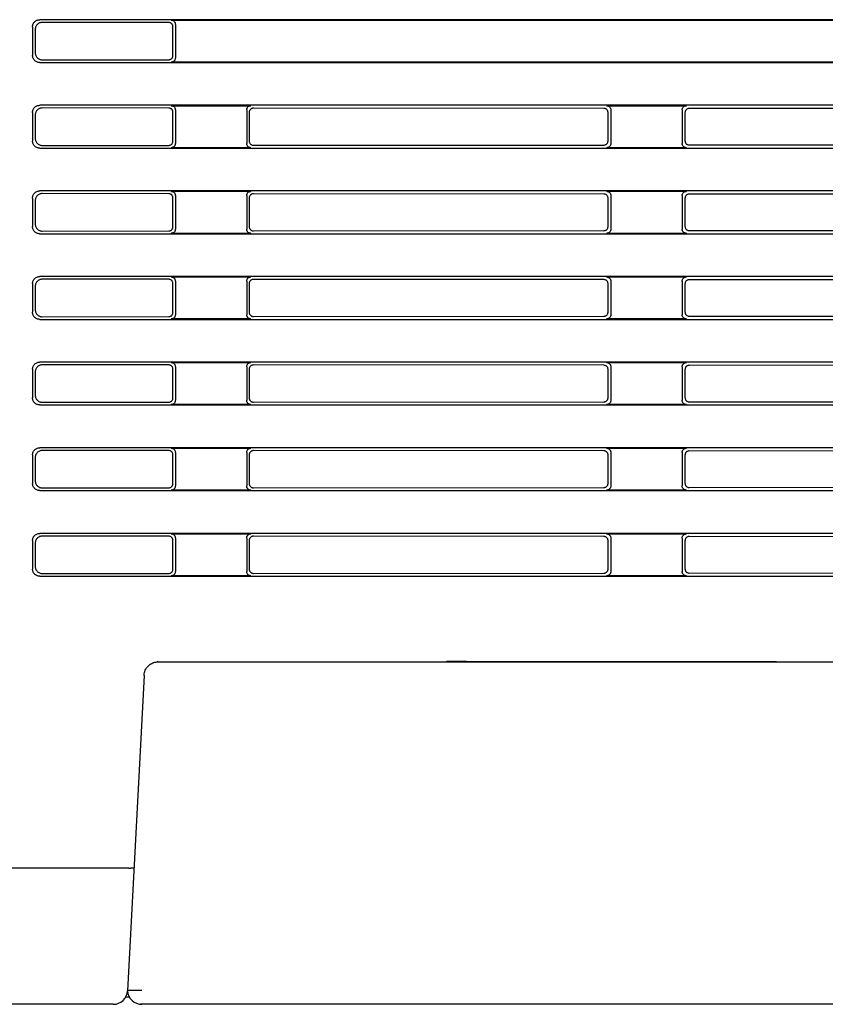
# Model space of a CAD drawing. Header units: millimetres. Extents: x 35 to 881, y -220 to 647.
# Tile 8 of 41: x 92 to 149, y 150 to 219. Entities that reach past the tile are written whole.
import ezdxf

# ---------------------------------------------------------------- set-up
doc = ezdxf.new("R2010")
doc.units = ezdxf.units.MM
doc.layers.add('10', color=3, linetype='CONTINUOUS')

msp = doc.modelspace()

# ---------------------------------------------------------------- linework, layer by layer
at = {"layer": '10'}
for p, q in [((93.315, 218.075), (93.315, 216.072)), ((188.017, 218.574), (93.813, 218.574)), ((102.85, 218.381), (93.999, 218.388)), ((103.016, 218.547), (187.99, 218.547)), ((103.148, 216.065), (103.148, 218.082)), ((103.315, 218.248), (103.315, 215.899)), ((93.5, 217.89), (93.5, 216.257)), ((93.813, 215.574), (188.017, 215.574)), ((93.999, 215.759), (102.85, 215.766)), ((187.99, 215.6), (103.016, 215.6)), ((188.017, 212.574), (93.813, 212.574)), ((103.016, 212.547), (108.614, 212.547)), ((133.516, 212.547), (139.114, 212.547)), ((93.315, 212.075), (93.315, 210.072)), ((93.5, 211.89), (93.5, 210.257)), ((102.85, 212.381), (93.999, 212.388)), ((103.148, 210.065), (103.148, 212.082)), ((103.315, 212.248), (103.315, 209.899)), ((108.315, 212.248), (108.315, 209.899)), ((108.485, 212.078), (108.485, 210.069)), ((133.326, 212.358), (108.785, 212.376)), ((133.625, 210.088), (133.625, 212.059)), ((133.815, 212.248), (133.815, 209.899)), ((138.815, 212.248), (138.815, 209.899)), ((139.009, 212.055), (139.009, 210.093)), ((163.803, 212.334), (139.308, 212.353)), ((93.999, 209.759), (102.85, 209.766)), ((108.785, 209.771), (133.326, 209.789)), ((139.308, 209.794), (163.803, 209.813)), ((93.813, 209.574), (188.017, 209.574)), ((108.614, 209.6), (103.016, 209.6)), ((139.114, 209.6), (133.516, 209.6)), ((188.017, 206.574), (93.813, 206.574)), ((102.85, 206.381), (93.999, 206.388)), ((103.016, 206.547), (108.614, 206.547)), ((133.326, 206.358), (108.785, 206.376)), ((133.516, 206.547), (139.114, 206.547)), ((163.803, 206.334), (139.308, 206.353)), ((93.315, 206.075), (93.315, 204.072)), ((93.5, 205.89), (93.5, 204.257)), ((103.148, 204.065), (103.148, 206.082)), ((103.315, 206.248), (103.315, 203.899)), ((108.315, 206.248), (108.315, 203.899)), ((108.485, 206.078), (108.485, 204.069)), ((133.625, 204.088), (133.625, 206.059)), ((133.815, 206.248), (133.815, 203.899)), ((138.815, 206.248), (138.815, 203.899)), ((139.009, 206.055), (139.009, 204.093)), ((93.813, 203.574), (188.017, 203.574)), ((93.999, 203.759), (102.85, 203.766)), ((108.614, 203.6), (103.016, 203.6)), ((108.785, 203.771), (133.326, 203.789)), ((139.114, 203.6), (133.516, 203.6)), ((139.308, 203.794), (163.803, 203.813)), ((188.017, 200.574), (93.813, 200.574)), ((102.85, 200.381), (93.999, 200.388)), ((103.016, 200.547), (108.614, 200.547)), ((103.315, 200.248), (103.315, 197.899)), ((108.315, 200.248), (108.315, 197.899)), ((133.326, 200.358), (108.785, 200.376)), ((133.516, 200.547), (139.114, 200.547)), ((133.815, 200.248), (133.815, 197.899)), ((138.815, 200.248), (138.815, 197.899)), ((163.803, 200.334), (139.308, 200.353)), ((93.315, 200.075), (93.315, 198.072)), ((93.5, 199.89), (93.5, 198.257)), ((103.148, 198.065), (103.148, 200.082)), ((108.485, 200.078), (108.485, 198.069)), ((133.625, 198.088), (133.625, 200.059)), ((139.009, 200.055), (139.009, 198.093)), ((93.813, 197.574), (188.017, 197.574)), ((93.999, 197.759), (102.85, 197.766)), ((108.614, 197.6), (103.016, 197.6)), ((108.785, 197.771), (133.326, 197.789)), ((139.114, 197.6), (133.516, 197.6)), ((139.308, 197.794), (163.803, 197.813)), ((93.315, 194.075), (93.315, 192.072)), ((93.5, 193.89), (93.5, 192.257)), ((188.017, 194.574), (93.813, 194.574)), ((102.85, 194.381), (93.999, 194.388)), ((103.016, 194.547), (108.614, 194.547)), ((103.148, 192.065), (103.148, 194.082)), ((103.315, 194.248), (103.315, 191.899)), ((108.315, 194.248), (108.315, 191.899)), ((108.485, 194.078), (108.485, 192.069)), ((133.326, 194.358), (108.785, 194.376)), ((133.516, 194.547), (139.114, 194.547)), ((133.625, 192.088), (133.625, 194.059)), ((133.815, 194.248), (133.815, 191.899)), ((138.815, 194.248), (138.815, 191.899)), ((139.009, 194.055), (139.009, 192.093)), ((163.803, 194.334), (139.308, 194.353)), ((93.813, 191.574), (188.017, 191.574)), ((93.999, 191.759), (102.85, 191.766)), ((108.614, 191.6), (103.016, 191.6)), ((108.785, 191.771), (133.326, 191.789)), ((139.114, 191.6), (133.516, 191.6)), ((139.308, 191.794), (163.803, 191.813)), ((188.017, 188.574), (93.813, 188.574)), ((102.85, 188.381), (93.999, 188.388)), ((103.016, 188.547), (108.614, 188.547)), ((133.326, 188.358), (108.785, 188.376)), ((133.516, 188.547), (139.114, 188.547)), ((93.315, 188.075), (93.315, 186.072)), ((93.5, 187.89), (93.5, 186.257)), ((103.148, 186.065), (103.148, 188.082)), ((103.315, 188.248), (103.315, 185.899)), ((108.315, 188.248), (108.315, 185.899)), ((108.485, 188.078), (108.485, 186.069)), ((133.625, 186.088), (133.625, 188.059)), ((133.815, 188.248), (133.815, 185.899)), ((138.815, 188.248), (138.815, 185.899)), ((139.009, 188.055), (139.009, 186.093)), ((163.803, 188.334), (139.308, 188.353)), ((93.999, 185.759), (102.85, 185.766)), ((108.785, 185.771), (133.326, 185.789)), ((139.308, 185.794), (163.803, 185.813)), ((93.813, 185.574), (169.289, 185.574)), ((108.614, 185.6), (103.016, 185.6)), ((139.114, 185.6), (133.516, 185.6)), ((169.289, 182.574), (93.813, 182.574)), ((102.85, 182.381), (93.999, 182.388)), ((103.016, 182.547), (108.614, 182.547)), ((103.315, 182.248), (103.315, 179.899)), ((108.315, 182.248), (108.315, 179.899)), ((133.326, 182.358), (108.785, 182.376)), ((133.516, 182.547), (139.114, 182.547)), ((133.815, 182.248), (133.815, 179.899)), ((138.815, 182.248), (138.815, 179.899)), ((163.803, 182.334), (139.308, 182.353)), ((93.315, 182.075), (93.315, 180.072)), ((93.5, 181.89), (93.5, 180.257)), ((103.148, 180.065), (103.148, 182.082)), ((108.485, 182.078), (108.485, 180.069)), ((133.625, 180.088), (133.625, 182.059)), ((139.009, 182.055), (139.009, 180.093)), ((93.813, 179.574), (188.017, 179.574)), ((93.999, 179.759), (102.85, 179.766)), ((108.614, 179.6), (103.016, 179.6)), ((108.785, 179.771), (133.326, 179.789)), ((139.114, 179.6), (133.516, 179.6)), ((139.308, 179.794), (163.803, 179.813)), ((102.122, 173.574), (191.019, 173.574)), ((122.315, 173.614), (123.675, 173.614)), ((123.675, 173.614), (123.699, 173.589)), ((123.675, 173.574), (123.675, 173.614)), ((123.699, 173.589), (145.415, 173.589)), ((123.699, 173.589), (123.699, 173.574)), ((145.415, 173.589), (147.715, 173.574)), ((145.415, 173.574), (145.415, 173.589)), ((101.123, 172.626), (99.964, 150.521)), ((99.417, 159.124), (83.815, 159.124)), ((99.967, 150.574), (100.969, 150.574)), ((99.967, 150.574), (99.97, 150.521)), ((99.979, 150.429), (99.97, 150.521)), ((100.103, 150.074), (99.832, 150.074)), ((98.966, 149.574), (83.815, 149.574)), ((98.966, 149.574), (99.05, 149.577)), ((194.015, 149.574), (100.969, 149.574))]:
    msp.add_line(p, q, dxfattribs=at)
for points in [[(93.315, 218.075), (93.318, 218.128), (93.326, 218.179), (93.339, 218.23), (93.358, 218.279), (93.382, 218.325), (93.41, 218.369), (93.443, 218.409), (93.479, 218.446), (93.52, 218.479), (93.563, 218.507), (93.61, 218.53), (93.658, 218.549), (93.709, 218.563), (93.761, 218.571), (93.813, 218.574)], [(93.999, 218.388), (93.946, 218.385), (93.895, 218.377), (93.844, 218.363), (93.795, 218.345), (93.749, 218.321), (93.705, 218.293), (93.665, 218.26), (93.628, 218.223), (93.595, 218.183), (93.567, 218.139), (93.543, 218.093), (93.525, 218.044), (93.511, 217.994), (93.503, 217.942), (93.5, 217.89)], [(103.148, 218.082), (103.146, 218.116), (103.141, 218.149), (103.131, 218.181), (103.119, 218.212), (103.102, 218.241), (103.083, 218.269), (103.061, 218.293), (103.036, 218.316), (103.009, 218.335), (102.979, 218.351), (102.949, 218.364), (102.916, 218.373), (102.883, 218.379), (102.85, 218.381)], [(103.016, 218.547), (103.05, 218.545), (103.083, 218.54), (103.115, 218.531), (103.146, 218.518), (103.175, 218.502), (103.202, 218.482), (103.227, 218.46), (103.25, 218.435), (103.269, 218.408), (103.285, 218.378), (103.298, 218.347), (103.307, 218.315), (103.313, 218.282), (103.315, 218.248)], [(93.813, 215.574), (93.761, 215.576), (93.709, 215.584), (93.658, 215.598), (93.61, 215.617), (93.563, 215.64), (93.52, 215.669), (93.479, 215.701), (93.443, 215.738), (93.41, 215.779), (93.382, 215.822), (93.358, 215.869), (93.339, 215.917), (93.326, 215.968), (93.318, 216.019), (93.315, 216.072)], [(93.5, 216.257), (93.503, 216.205), (93.511, 216.153), (93.525, 216.103), (93.543, 216.054), (93.567, 216.008), (93.595, 215.964), (93.628, 215.924), (93.665, 215.887), (93.705, 215.854), (93.749, 215.826), (93.795, 215.802), (93.844, 215.784), (93.895, 215.77), (93.946, 215.762), (93.999, 215.759)], [(102.85, 215.766), (102.883, 215.768), (102.916, 215.774), (102.949, 215.783), (102.979, 215.796), (103.009, 215.812), (103.036, 215.831), (103.061, 215.854), (103.083, 215.879), (103.102, 215.906), (103.119, 215.935), (103.131, 215.966), (103.141, 215.998), (103.146, 216.032), (103.148, 216.065)], [(103.315, 215.899), (103.313, 215.865), (103.307, 215.832), (103.298, 215.8), (103.285, 215.769), (103.269, 215.739), (103.25, 215.712), (103.227, 215.687), (103.202, 215.665), (103.175, 215.646), (103.146, 215.629), (103.115, 215.617), (103.083, 215.607), (103.05, 215.602), (103.016, 215.6)], [(93.315, 212.075), (93.318, 212.128), (93.326, 212.179), (93.339, 212.23), (93.358, 212.279), (93.382, 212.325), (93.41, 212.369), (93.443, 212.409), (93.479, 212.446), (93.52, 212.479), (93.563, 212.507), (93.61, 212.53), (93.658, 212.549), (93.709, 212.563), (93.761, 212.571), (93.813, 212.574)], [(103.016, 212.547), (103.05, 212.545), (103.083, 212.54), (103.115, 212.531), (103.146, 212.518), (103.175, 212.502), (103.202, 212.482), (103.227, 212.46), (103.25, 212.435), (103.269, 212.408), (103.285, 212.378), (103.298, 212.347), (103.307, 212.315), (103.313, 212.282), (103.315, 212.248)], [(108.315, 212.248), (108.317, 212.282), (108.322, 212.315), (108.332, 212.347), (108.344, 212.378), (108.361, 212.408), (108.38, 212.435), (108.402, 212.46), (108.427, 212.482), (108.454, 212.502), (108.484, 212.518), (108.515, 212.531), (108.547, 212.54), (108.58, 212.545), (108.614, 212.547)], [(133.516, 212.547), (133.55, 212.545), (133.583, 212.54), (133.615, 212.531), (133.646, 212.518), (133.675, 212.502), (133.702, 212.482), (133.727, 212.46), (133.75, 212.435), (133.769, 212.408), (133.785, 212.378), (133.798, 212.347), (133.807, 212.315), (133.813, 212.282), (133.815, 212.248)], [(138.815, 212.248), (138.817, 212.282), (138.822, 212.315), (138.832, 212.347), (138.844, 212.378), (138.861, 212.408), (138.88, 212.435), (138.902, 212.46), (138.927, 212.482), (138.954, 212.502), (138.984, 212.518), (139.015, 212.531), (139.047, 212.54), (139.08, 212.545), (139.114, 212.547)], [(93.999, 212.388), (93.946, 212.385), (93.895, 212.377), (93.844, 212.363), (93.795, 212.345), (93.749, 212.321), (93.705, 212.293), (93.665, 212.26), (93.628, 212.223), (93.595, 212.183), (93.567, 212.139), (93.543, 212.093), (93.525, 212.044), (93.511, 211.994), (93.503, 211.942), (93.5, 211.89)], [(103.148, 212.082), (103.146, 212.116), (103.141, 212.149), (103.131, 212.181), (103.119, 212.212), (103.102, 212.241), (103.083, 212.269), (103.061, 212.293), (103.036, 212.316), (103.009, 212.335), (102.979, 212.351), (102.949, 212.364), (102.916, 212.373), (102.883, 212.379), (102.85, 212.381)], [(108.785, 212.376), (108.751, 212.375), (108.718, 212.369), (108.685, 212.36), (108.654, 212.347), (108.625, 212.331), (108.598, 212.311), (108.573, 212.289), (108.551, 212.264), (108.531, 212.237), (108.515, 212.208), (108.502, 212.177), (108.493, 212.145), (108.487, 212.111), (108.485, 212.078)], [(133.625, 212.059), (133.623, 212.092), (133.617, 212.125), (133.608, 212.158), (133.595, 212.189), (133.579, 212.218), (133.56, 212.245), (133.538, 212.27), (133.513, 212.293), (133.485, 212.312), (133.456, 212.328), (133.425, 212.341), (133.393, 212.35), (133.36, 212.356), (133.326, 212.358)], [(139.308, 212.353), (139.274, 212.351), (139.241, 212.346), (139.209, 212.336), (139.178, 212.324), (139.148, 212.307), (139.121, 212.288), (139.096, 212.266), (139.074, 212.241), (139.055, 212.214), (139.038, 212.184), (139.026, 212.153), (139.016, 212.121), (139.011, 212.088), (139.009, 212.055)], [(93.813, 209.574), (93.761, 209.576), (93.709, 209.584), (93.658, 209.598), (93.61, 209.617), (93.563, 209.64), (93.52, 209.669), (93.479, 209.701), (93.443, 209.738), (93.41, 209.779), (93.382, 209.822), (93.358, 209.869), (93.339, 209.917), (93.326, 209.968), (93.318, 210.019), (93.315, 210.072)], [(93.5, 210.257), (93.503, 210.205), (93.511, 210.153), (93.525, 210.103), (93.543, 210.054), (93.567, 210.008), (93.595, 209.964), (93.628, 209.924), (93.665, 209.887), (93.705, 209.854), (93.749, 209.826), (93.795, 209.802), (93.844, 209.784), (93.895, 209.77), (93.946, 209.762), (93.999, 209.759)], [(102.85, 209.766), (102.883, 209.768), (102.916, 209.774), (102.949, 209.783), (102.979, 209.796), (103.009, 209.812), (103.036, 209.831), (103.061, 209.854), (103.083, 209.879), (103.102, 209.906), (103.119, 209.935), (103.131, 209.966), (103.141, 209.998), (103.146, 210.032), (103.148, 210.065)], [(103.315, 209.899), (103.313, 209.865), (103.307, 209.832), (103.298, 209.8), (103.285, 209.769), (103.269, 209.739), (103.25, 209.712), (103.227, 209.687), (103.202, 209.665), (103.175, 209.646), (103.146, 209.629), (103.115, 209.617), (103.083, 209.607), (103.05, 209.602), (103.016, 209.6)], [(108.614, 209.6), (108.58, 209.602), (108.547, 209.607), (108.515, 209.617), (108.484, 209.629), (108.454, 209.646), (108.427, 209.665), (108.402, 209.687), (108.38, 209.712), (108.361, 209.739), (108.344, 209.769), (108.332, 209.8), (108.322, 209.832), (108.317, 209.865), (108.315, 209.899)], [(108.485, 210.069), (108.487, 210.036), (108.493, 210.003), (108.502, 209.97), (108.515, 209.939), (108.531, 209.91), (108.551, 209.883), (108.573, 209.858), (108.598, 209.836), (108.625, 209.816), (108.654, 209.8), (108.685, 209.787), (108.718, 209.778), (108.751, 209.773), (108.785, 209.771)], [(133.326, 209.789), (133.36, 209.791), (133.393, 209.797), (133.425, 209.806), (133.456, 209.819), (133.485, 209.835), (133.513, 209.855), (133.538, 209.877), (133.56, 209.902), (133.579, 209.929), (133.595, 209.958), (133.608, 209.989), (133.617, 210.022), (133.623, 210.055), (133.625, 210.088)], [(133.815, 209.899), (133.813, 209.865), (133.807, 209.832), (133.798, 209.8), (133.785, 209.769), (133.769, 209.739), (133.75, 209.712), (133.727, 209.687), (133.702, 209.665), (133.675, 209.646), (133.646, 209.629), (133.615, 209.617), (133.583, 209.607), (133.55, 209.602), (133.516, 209.6)], [(139.114, 209.6), (139.08, 209.602), (139.047, 209.607), (139.015, 209.617), (138.984, 209.629), (138.954, 209.646), (138.927, 209.665), (138.902, 209.687), (138.88, 209.712), (138.861, 209.739), (138.844, 209.769), (138.832, 209.8), (138.822, 209.832), (138.817, 209.865), (138.815, 209.899)], [(139.009, 210.093), (139.011, 210.059), (139.016, 210.026), (139.026, 209.994), (139.038, 209.963), (139.055, 209.933), (139.074, 209.906), (139.096, 209.881), (139.121, 209.859), (139.148, 209.84), (139.178, 209.823), (139.209, 209.811), (139.241, 209.801), (139.274, 209.796), (139.308, 209.794)], [(93.315, 206.075), (93.318, 206.128), (93.326, 206.179), (93.339, 206.23), (93.358, 206.279), (93.382, 206.325), (93.41, 206.369), (93.443, 206.409), (93.479, 206.446), (93.52, 206.479), (93.563, 206.507), (93.61, 206.53), (93.658, 206.549), (93.709, 206.563), (93.761, 206.571), (93.813, 206.574)], [(93.999, 206.388), (93.946, 206.385), (93.895, 206.377), (93.844, 206.363), (93.795, 206.345), (93.749, 206.321), (93.705, 206.293), (93.665, 206.26), (93.628, 206.223), (93.595, 206.183), (93.567, 206.139), (93.543, 206.093), (93.525, 206.044), (93.511, 205.994), (93.503, 205.942), (93.5, 205.89)], [(103.148, 206.082), (103.146, 206.116), (103.141, 206.149), (103.131, 206.181), (103.119, 206.212), (103.102, 206.241), (103.083, 206.269), (103.061, 206.293), (103.036, 206.316), (103.009, 206.335), (102.979, 206.351), (102.949, 206.364), (102.916, 206.373), (102.883, 206.379), (102.85, 206.381)], [(103.016, 206.547), (103.05, 206.545), (103.083, 206.54), (103.115, 206.531), (103.146, 206.518), (103.175, 206.502), (103.202, 206.482), (103.227, 206.46), (103.25, 206.435), (103.269, 206.408), (103.285, 206.378), (103.298, 206.347), (103.307, 206.315), (103.313, 206.282), (103.315, 206.248)], [(108.315, 206.248), (108.317, 206.282), (108.322, 206.315), (108.332, 206.347), (108.344, 206.378), (108.361, 206.408), (108.38, 206.435), (108.402, 206.46), (108.427, 206.482), (108.454, 206.502), (108.484, 206.518), (108.515, 206.531), (108.547, 206.54), (108.58, 206.545), (108.614, 206.547)], [(108.785, 206.376), (108.751, 206.375), (108.718, 206.369), (108.685, 206.36), (108.654, 206.347), (108.625, 206.331), (108.598, 206.311), (108.573, 206.289), (108.551, 206.264), (108.531, 206.237), (108.515, 206.208), (108.502, 206.177), (108.493, 206.145), (108.487, 206.111), (108.485, 206.078)], [(133.625, 206.059), (133.623, 206.092), (133.617, 206.125), (133.608, 206.158), (133.595, 206.189), (133.579, 206.218), (133.56, 206.245), (133.538, 206.27), (133.513, 206.293), (133.485, 206.312), (133.456, 206.328), (133.425, 206.341), (133.393, 206.35), (133.36, 206.356), (133.326, 206.358)], [(133.516, 206.547), (133.55, 206.545), (133.583, 206.54), (133.615, 206.531), (133.646, 206.518), (133.675, 206.502), (133.702, 206.482), (133.727, 206.46), (133.75, 206.435), (133.769, 206.408), (133.785, 206.378), (133.798, 206.347), (133.807, 206.315), (133.813, 206.282), (133.815, 206.248)], [(138.815, 206.248), (138.817, 206.282), (138.822, 206.315), (138.832, 206.347), (138.844, 206.378), (138.861, 206.408), (138.88, 206.435), (138.902, 206.46), (138.927, 206.482), (138.954, 206.502), (138.984, 206.518), (139.015, 206.531), (139.047, 206.54), (139.08, 206.545), (139.114, 206.547)], [(139.308, 206.353), (139.274, 206.351), (139.241, 206.346), (139.209, 206.336), (139.178, 206.324), (139.148, 206.307), (139.121, 206.288), (139.096, 206.266), (139.074, 206.241), (139.055, 206.214), (139.038, 206.184), (139.026, 206.153), (139.016, 206.121), (139.011, 206.088), (139.009, 206.055)], [(93.5, 204.257), (93.503, 204.205), (93.511, 204.153), (93.525, 204.103), (93.543, 204.054), (93.567, 204.008), (93.595, 203.964), (93.628, 203.924), (93.665, 203.887), (93.705, 203.854), (93.749, 203.826), (93.795, 203.802), (93.844, 203.784), (93.895, 203.77), (93.946, 203.762), (93.999, 203.759)], [(93.813, 203.574), (93.761, 203.576), (93.709, 203.584), (93.658, 203.598), (93.61, 203.617), (93.563, 203.64), (93.52, 203.669), (93.479, 203.701), (93.443, 203.738), (93.41, 203.779), (93.382, 203.822), (93.358, 203.869), (93.339, 203.917), (93.326, 203.968), (93.318, 204.019), (93.315, 204.072)], [(102.85, 203.766), (102.883, 203.768), (102.916, 203.774), (102.949, 203.783), (102.979, 203.796), (103.009, 203.812), (103.036, 203.831), (103.061, 203.854), (103.083, 203.879), (103.102, 203.906), (103.119, 203.935), (103.131, 203.966), (103.141, 203.998), (103.146, 204.032), (103.148, 204.065)], [(103.315, 203.899), (103.313, 203.865), (103.307, 203.832), (103.298, 203.8), (103.285, 203.769), (103.269, 203.739), (103.25, 203.712), (103.227, 203.687), (103.202, 203.665), (103.175, 203.646), (103.146, 203.629), (103.115, 203.617), (103.083, 203.607), (103.05, 203.602), (103.016, 203.6)], [(108.614, 203.6), (108.58, 203.602), (108.547, 203.607), (108.515, 203.617), (108.484, 203.629), (108.454, 203.646), (108.427, 203.665), (108.402, 203.687), (108.38, 203.712), (108.361, 203.739), (108.344, 203.769), (108.332, 203.8), (108.322, 203.832), (108.317, 203.865), (108.315, 203.899)], [(108.485, 204.069), (108.487, 204.036), (108.493, 204.003), (108.502, 203.97), (108.515, 203.939), (108.531, 203.91), (108.551, 203.883), (108.573, 203.858), (108.598, 203.836), (108.625, 203.816), (108.654, 203.8), (108.685, 203.787), (108.718, 203.778), (108.751, 203.773), (108.785, 203.771)], [(133.326, 203.789), (133.36, 203.791), (133.393, 203.797), (133.425, 203.806), (133.456, 203.819), (133.485, 203.835), (133.513, 203.855), (133.538, 203.877), (133.56, 203.902), (133.579, 203.929), (133.595, 203.958), (133.608, 203.989), (133.617, 204.022), (133.623, 204.055), (133.625, 204.088)], [(133.815, 203.899), (133.813, 203.865), (133.807, 203.832), (133.798, 203.8), (133.785, 203.769), (133.769, 203.739), (133.75, 203.712), (133.727, 203.687), (133.702, 203.665), (133.675, 203.646), (133.646, 203.629), (133.615, 203.617), (133.583, 203.607), (133.55, 203.602), (133.516, 203.6)], [(139.114, 203.6), (139.08, 203.602), (139.047, 203.607), (139.015, 203.617), (138.984, 203.629), (138.954, 203.646), (138.927, 203.665), (138.902, 203.687), (138.88, 203.712), (138.861, 203.739), (138.844, 203.769), (138.832, 203.8), (138.822, 203.832), (138.817, 203.865), (138.815, 203.899)], [(139.009, 204.093), (139.011, 204.059), (139.016, 204.026), (139.026, 203.994), (139.038, 203.963), (139.055, 203.933), (139.074, 203.906), (139.096, 203.881), (139.121, 203.859), (139.148, 203.84), (139.178, 203.823), (139.209, 203.811), (139.241, 203.801), (139.274, 203.796), (139.308, 203.794)], [(93.315, 200.075), (93.318, 200.128), (93.326, 200.179), (93.339, 200.23), (93.358, 200.279), (93.382, 200.325), (93.41, 200.369), (93.443, 200.409), (93.479, 200.446), (93.52, 200.479), (93.563, 200.507), (93.61, 200.53), (93.658, 200.549), (93.709, 200.563), (93.761, 200.571), (93.813, 200.574)], [(93.999, 200.388), (93.946, 200.385), (93.895, 200.377), (93.844, 200.363), (93.795, 200.345), (93.749, 200.321), (93.705, 200.293), (93.665, 200.26), (93.628, 200.223), (93.595, 200.183), (93.567, 200.139), (93.543, 200.093), (93.525, 200.044), (93.511, 199.994), (93.503, 199.942), (93.5, 199.89)], [(103.148, 200.082), (103.146, 200.116), (103.141, 200.149), (103.131, 200.181), (103.119, 200.212), (103.102, 200.241), (103.083, 200.269), (103.061, 200.293), (103.036, 200.316), (103.009, 200.335), (102.979, 200.351), (102.949, 200.364), (102.916, 200.373), (102.883, 200.379), (102.85, 200.381)], [(103.016, 200.547), (103.05, 200.545), (103.083, 200.54), (103.115, 200.531), (103.146, 200.518), (103.175, 200.502), (103.202, 200.482), (103.227, 200.46), (103.25, 200.435), (103.269, 200.408), (103.285, 200.378), (103.298, 200.347), (103.307, 200.315), (103.313, 200.282), (103.315, 200.248)], [(108.315, 200.248), (108.317, 200.282), (108.322, 200.315), (108.332, 200.347), (108.344, 200.378), (108.361, 200.408), (108.38, 200.435), (108.402, 200.46), (108.427, 200.482), (108.454, 200.502), (108.484, 200.518), (108.515, 200.531), (108.547, 200.54), (108.58, 200.545), (108.614, 200.547)], [(108.785, 200.376), (108.751, 200.375), (108.718, 200.369), (108.685, 200.36), (108.654, 200.347), (108.625, 200.331), (108.598, 200.311), (108.573, 200.289), (108.551, 200.264), (108.531, 200.237), (108.515, 200.208), (108.502, 200.177), (108.493, 200.145), (108.487, 200.111), (108.485, 200.078)], [(133.625, 200.059), (133.623, 200.092), (133.617, 200.125), (133.608, 200.158), (133.595, 200.189), (133.579, 200.218), (133.56, 200.245), (133.538, 200.27), (133.513, 200.293), (133.485, 200.312), (133.456, 200.328), (133.425, 200.341), (133.393, 200.35), (133.36, 200.356), (133.326, 200.358)], [(133.516, 200.547), (133.55, 200.545), (133.583, 200.54), (133.615, 200.531), (133.646, 200.518), (133.675, 200.502), (133.702, 200.482), (133.727, 200.46), (133.75, 200.435), (133.769, 200.408), (133.785, 200.378), (133.798, 200.347), (133.807, 200.315), (133.813, 200.282), (133.815, 200.248)], [(138.815, 200.248), (138.817, 200.282), (138.822, 200.315), (138.832, 200.347), (138.844, 200.378), (138.861, 200.408), (138.88, 200.435), (138.902, 200.46), (138.927, 200.482), (138.954, 200.502), (138.984, 200.518), (139.015, 200.531), (139.047, 200.54), (139.08, 200.545), (139.114, 200.547)], [(139.308, 200.353), (139.274, 200.351), (139.241, 200.346), (139.209, 200.336), (139.178, 200.324), (139.148, 200.307), (139.121, 200.288), (139.096, 200.266), (139.074, 200.241), (139.055, 200.214), (139.038, 200.184), (139.026, 200.153), (139.016, 200.121), (139.011, 200.088), (139.009, 200.055)], [(93.813, 197.574), (93.761, 197.576), (93.709, 197.584), (93.658, 197.598), (93.61, 197.617), (93.563, 197.64), (93.52, 197.669), (93.479, 197.701), (93.443, 197.738), (93.41, 197.779), (93.382, 197.822), (93.358, 197.869), (93.339, 197.917), (93.326, 197.968), (93.318, 198.019), (93.315, 198.072)], [(93.5, 198.257), (93.503, 198.205), (93.511, 198.153), (93.525, 198.103), (93.543, 198.054), (93.567, 198.008), (93.595, 197.964), (93.628, 197.924), (93.665, 197.887), (93.705, 197.854), (93.749, 197.826), (93.795, 197.802), (93.844, 197.784), (93.895, 197.77), (93.946, 197.762), (93.999, 197.759)], [(102.85, 197.766), (102.883, 197.768), (102.916, 197.774), (102.949, 197.783), (102.979, 197.796), (103.009, 197.812), (103.036, 197.831), (103.061, 197.854), (103.083, 197.879), (103.102, 197.906), (103.119, 197.935), (103.131, 197.966), (103.141, 197.998), (103.146, 198.032), (103.148, 198.065)], [(108.485, 198.069), (108.487, 198.036), (108.493, 198.003), (108.502, 197.97), (108.515, 197.939), (108.531, 197.91), (108.551, 197.883), (108.573, 197.858), (108.598, 197.836), (108.625, 197.816), (108.654, 197.8), (108.685, 197.787), (108.718, 197.778), (108.751, 197.773), (108.785, 197.771)], [(133.326, 197.789), (133.36, 197.791), (133.393, 197.797), (133.425, 197.806), (133.456, 197.819), (133.485, 197.835), (133.513, 197.855), (133.538, 197.877), (133.56, 197.902), (133.579, 197.929), (133.595, 197.958), (133.608, 197.989), (133.617, 198.022), (133.623, 198.055), (133.625, 198.088)], [(139.009, 198.093), (139.011, 198.059), (139.016, 198.026), (139.026, 197.994), (139.038, 197.963), (139.055, 197.933), (139.074, 197.906), (139.096, 197.881), (139.121, 197.859), (139.148, 197.84), (139.178, 197.823), (139.209, 197.811), (139.241, 197.801), (139.274, 197.796), (139.308, 197.794)], [(103.315, 197.899), (103.313, 197.865), (103.307, 197.832), (103.298, 197.8), (103.285, 197.769), (103.269, 197.739), (103.25, 197.712), (103.227, 197.687), (103.202, 197.665), (103.175, 197.646), (103.146, 197.629), (103.115, 197.617), (103.083, 197.607), (103.05, 197.602), (103.016, 197.6)], [(108.614, 197.6), (108.58, 197.602), (108.547, 197.607), (108.515, 197.617), (108.484, 197.629), (108.454, 197.646), (108.427, 197.665), (108.402, 197.687), (108.38, 197.712), (108.361, 197.739), (108.344, 197.769), (108.332, 197.8), (108.322, 197.832), (108.317, 197.865), (108.315, 197.899)], [(133.815, 197.899), (133.813, 197.865), (133.807, 197.832), (133.798, 197.8), (133.785, 197.769), (133.769, 197.739), (133.75, 197.712), (133.727, 197.687), (133.702, 197.665), (133.675, 197.646), (133.646, 197.629), (133.615, 197.617), (133.583, 197.607), (133.55, 197.602), (133.516, 197.6)], [(139.114, 197.6), (139.08, 197.602), (139.047, 197.607), (139.015, 197.617), (138.984, 197.629), (138.954, 197.646), (138.927, 197.665), (138.902, 197.687), (138.88, 197.712), (138.861, 197.739), (138.844, 197.769), (138.832, 197.8), (138.822, 197.832), (138.817, 197.865), (138.815, 197.899)], [(93.315, 194.075), (93.318, 194.128), (93.326, 194.179), (93.339, 194.23), (93.358, 194.279), (93.382, 194.325), (93.41, 194.369), (93.443, 194.409), (93.479, 194.446), (93.52, 194.479), (93.563, 194.507), (93.61, 194.53), (93.658, 194.549), (93.709, 194.563), (93.761, 194.571), (93.813, 194.574)], [(93.999, 194.388), (93.946, 194.385), (93.895, 194.377), (93.844, 194.363), (93.795, 194.345), (93.749, 194.321), (93.705, 194.293), (93.665, 194.26), (93.628, 194.223), (93.595, 194.183), (93.567, 194.139), (93.543, 194.093), (93.525, 194.044), (93.511, 193.994), (93.503, 193.942), (93.5, 193.89)], [(103.148, 194.082), (103.146, 194.116), (103.141, 194.149), (103.131, 194.181), (103.119, 194.212), (103.102, 194.241), (103.083, 194.269), (103.061, 194.293), (103.036, 194.316), (103.009, 194.335), (102.979, 194.351), (102.949, 194.364), (102.916, 194.373), (102.883, 194.379), (102.85, 194.381)], [(103.016, 194.547), (103.05, 194.545), (103.083, 194.54), (103.115, 194.531), (103.146, 194.518), (103.175, 194.502), (103.202, 194.482), (103.227, 194.46), (103.25, 194.435), (103.269, 194.408), (103.285, 194.378), (103.298, 194.347), (103.307, 194.315), (103.313, 194.282), (103.315, 194.248)], [(108.315, 194.248), (108.317, 194.282), (108.322, 194.315), (108.332, 194.347), (108.344, 194.378), (108.361, 194.408), (108.38, 194.435), (108.402, 194.46), (108.427, 194.482), (108.454, 194.502), (108.484, 194.518), (108.515, 194.531), (108.547, 194.54), (108.58, 194.545), (108.614, 194.547)], [(108.785, 194.376), (108.751, 194.375), (108.718, 194.369), (108.685, 194.36), (108.654, 194.347), (108.625, 194.331), (108.598, 194.311), (108.573, 194.289), (108.551, 194.264), (108.531, 194.237), (108.515, 194.208), (108.502, 194.177), (108.493, 194.145), (108.487, 194.111), (108.485, 194.078)], [(133.625, 194.059), (133.623, 194.092), (133.617, 194.125), (133.608, 194.158), (133.595, 194.189), (133.579, 194.218), (133.56, 194.245), (133.538, 194.27), (133.513, 194.293), (133.485, 194.312), (133.456, 194.328), (133.425, 194.341), (133.393, 194.35), (133.36, 194.356), (133.326, 194.358)], [(133.516, 194.547), (133.55, 194.545), (133.583, 194.54), (133.615, 194.531), (133.646, 194.518), (133.675, 194.502), (133.702, 194.482), (133.727, 194.46), (133.75, 194.435), (133.769, 194.408), (133.785, 194.378), (133.798, 194.347), (133.807, 194.315), (133.813, 194.282), (133.815, 194.248)], [(138.815, 194.248), (138.817, 194.282), (138.822, 194.315), (138.832, 194.347), (138.844, 194.378), (138.861, 194.408), (138.88, 194.435), (138.902, 194.46), (138.927, 194.482), (138.954, 194.502), (138.984, 194.518), (139.015, 194.531), (139.047, 194.54), (139.08, 194.545), (139.114, 194.547)], [(139.308, 194.353), (139.274, 194.351), (139.241, 194.346), (139.209, 194.336), (139.178, 194.324), (139.148, 194.307), (139.121, 194.288), (139.096, 194.266), (139.074, 194.241), (139.055, 194.214), (139.038, 194.184), (139.026, 194.153), (139.016, 194.121), (139.011, 194.088), (139.009, 194.055)], [(93.813, 191.574), (93.761, 191.576), (93.709, 191.584), (93.658, 191.598), (93.61, 191.617), (93.563, 191.64), (93.52, 191.669), (93.479, 191.701), (93.443, 191.738), (93.41, 191.779), (93.382, 191.822), (93.358, 191.869), (93.339, 191.917), (93.326, 191.968), (93.318, 192.019), (93.315, 192.072)], [(93.5, 192.257), (93.503, 192.205), (93.511, 192.153), (93.525, 192.103), (93.543, 192.054), (93.567, 192.008), (93.595, 191.964), (93.628, 191.924), (93.665, 191.887), (93.705, 191.854), (93.749, 191.826), (93.795, 191.802), (93.844, 191.784), (93.895, 191.77), (93.946, 191.762), (93.999, 191.759)], [(102.85, 191.766), (102.883, 191.768), (102.916, 191.774), (102.949, 191.783), (102.979, 191.796), (103.009, 191.812), (103.036, 191.831), (103.061, 191.854), (103.083, 191.879), (103.102, 191.906), (103.119, 191.935), (103.131, 191.966), (103.141, 191.998), (103.146, 192.032), (103.148, 192.065)], [(103.315, 191.899), (103.313, 191.865), (103.307, 191.832), (103.298, 191.8), (103.285, 191.769), (103.269, 191.739), (103.25, 191.712), (103.227, 191.687), (103.202, 191.665), (103.175, 191.646), (103.146, 191.629), (103.115, 191.617), (103.083, 191.607), (103.05, 191.602), (103.016, 191.6)], [(108.614, 191.6), (108.58, 191.602), (108.547, 191.607), (108.515, 191.617), (108.484, 191.629), (108.454, 191.646), (108.427, 191.665), (108.402, 191.687), (108.38, 191.712), (108.361, 191.739), (108.344, 191.769), (108.332, 191.8), (108.322, 191.832), (108.317, 191.865), (108.315, 191.899)], [(108.485, 192.069), (108.487, 192.036), (108.493, 192.003), (108.502, 191.97), (108.515, 191.939), (108.531, 191.91), (108.551, 191.883), (108.573, 191.858), (108.598, 191.836), (108.625, 191.816), (108.654, 191.8), (108.685, 191.787), (108.718, 191.778), (108.751, 191.773), (108.785, 191.771)], [(133.326, 191.789), (133.36, 191.791), (133.393, 191.797), (133.425, 191.806), (133.456, 191.819), (133.485, 191.835), (133.513, 191.855), (133.538, 191.877), (133.56, 191.902), (133.579, 191.929), (133.595, 191.958), (133.608, 191.989), (133.617, 192.022), (133.623, 192.055), (133.625, 192.088)], [(133.815, 191.899), (133.813, 191.865), (133.807, 191.832), (133.798, 191.8), (133.785, 191.769), (133.769, 191.739), (133.75, 191.712), (133.727, 191.687), (133.702, 191.665), (133.675, 191.646), (133.646, 191.629), (133.615, 191.617), (133.583, 191.607), (133.55, 191.602), (133.516, 191.6)], [(139.114, 191.6), (139.08, 191.602), (139.047, 191.607), (139.015, 191.617), (138.984, 191.629), (138.954, 191.646), (138.927, 191.665), (138.902, 191.687), (138.88, 191.712), (138.861, 191.739), (138.844, 191.769), (138.832, 191.8), (138.822, 191.832), (138.817, 191.865), (138.815, 191.899)], [(139.009, 192.093), (139.011, 192.059), (139.016, 192.026), (139.026, 191.994), (139.038, 191.963), (139.055, 191.933), (139.074, 191.906), (139.096, 191.881), (139.121, 191.859), (139.148, 191.84), (139.178, 191.823), (139.209, 191.811), (139.241, 191.801), (139.274, 191.796), (139.308, 191.794)], [(93.315, 188.075), (93.318, 188.128), (93.326, 188.179), (93.339, 188.23), (93.358, 188.279), (93.382, 188.325), (93.41, 188.369), (93.443, 188.409), (93.479, 188.446), (93.52, 188.479), (93.563, 188.507), (93.61, 188.53), (93.658, 188.549), (93.709, 188.563), (93.761, 188.571), (93.813, 188.574)], [(93.999, 188.388), (93.946, 188.385), (93.895, 188.377), (93.844, 188.363), (93.795, 188.345), (93.749, 188.321), (93.705, 188.293), (93.665, 188.26), (93.628, 188.223), (93.595, 188.183), (93.567, 188.139), (93.543, 188.093), (93.525, 188.044), (93.511, 187.994), (93.503, 187.942), (93.5, 187.89)], [(103.148, 188.082), (103.146, 188.116), (103.141, 188.149), (103.131, 188.181), (103.119, 188.212), (103.102, 188.241), (103.083, 188.269), (103.061, 188.293), (103.036, 188.316), (103.009, 188.335), (102.979, 188.351), (102.949, 188.364), (102.916, 188.373), (102.883, 188.379), (102.85, 188.381)], [(103.016, 188.547), (103.05, 188.545), (103.083, 188.54), (103.115, 188.531), (103.146, 188.518), (103.175, 188.502), (103.202, 188.482), (103.227, 188.46), (103.25, 188.435), (103.269, 188.408), (103.285, 188.378), (103.298, 188.347), (103.307, 188.315), (103.313, 188.282), (103.315, 188.248)], [(108.315, 188.248), (108.317, 188.282), (108.322, 188.315), (108.332, 188.347), (108.344, 188.378), (108.361, 188.408), (108.38, 188.435), (108.402, 188.46), (108.427, 188.482), (108.454, 188.502), (108.484, 188.518), (108.515, 188.531), (108.547, 188.54), (108.58, 188.545), (108.614, 188.547)], [(108.785, 188.376), (108.751, 188.375), (108.718, 188.369), (108.685, 188.36), (108.654, 188.347), (108.625, 188.331), (108.598, 188.311), (108.573, 188.289), (108.551, 188.264), (108.531, 188.237), (108.515, 188.208), (108.502, 188.177), (108.493, 188.145), (108.487, 188.111), (108.485, 188.078)], [(133.516, 188.547), (133.55, 188.545), (133.583, 188.54), (133.615, 188.531), (133.646, 188.518), (133.675, 188.502), (133.702, 188.482), (133.727, 188.46), (133.75, 188.435), (133.769, 188.408), (133.785, 188.378), (133.798, 188.347), (133.807, 188.315), (133.813, 188.282), (133.815, 188.248)], [(138.815, 188.248), (138.817, 188.282), (138.822, 188.315), (138.832, 188.347), (138.844, 188.378), (138.861, 188.408), (138.88, 188.435), (138.902, 188.46), (138.927, 188.482), (138.954, 188.502), (138.984, 188.518), (139.015, 188.531), (139.047, 188.54), (139.08, 188.545), (139.114, 188.547)], [(133.625, 188.059), (133.623, 188.092), (133.617, 188.125), (133.608, 188.158), (133.595, 188.189), (133.579, 188.218), (133.56, 188.245), (133.538, 188.27), (133.513, 188.293), (133.485, 188.312), (133.456, 188.328), (133.425, 188.341), (133.393, 188.35), (133.36, 188.356), (133.326, 188.358)], [(139.308, 188.353), (139.274, 188.351), (139.241, 188.346), (139.209, 188.336), (139.178, 188.324), (139.148, 188.307), (139.121, 188.288), (139.096, 188.266), (139.074, 188.241), (139.055, 188.214), (139.038, 188.184), (139.026, 188.153), (139.016, 188.121), (139.011, 188.088), (139.009, 188.055)], [(93.813, 185.574), (93.761, 185.576), (93.709, 185.584), (93.658, 185.598), (93.61, 185.617), (93.563, 185.64), (93.52, 185.669), (93.479, 185.701), (93.443, 185.738), (93.41, 185.779), (93.382, 185.822), (93.358, 185.869), (93.339, 185.917), (93.326, 185.968), (93.318, 186.019), (93.315, 186.072)], [(93.5, 186.257), (93.503, 186.205), (93.511, 186.153), (93.525, 186.103), (93.543, 186.054), (93.567, 186.008), (93.595, 185.964), (93.628, 185.924), (93.665, 185.887), (93.705, 185.854), (93.749, 185.826), (93.795, 185.802), (93.844, 185.784), (93.895, 185.77), (93.946, 185.762), (93.999, 185.759)], [(102.85, 185.766), (102.883, 185.768), (102.916, 185.774), (102.949, 185.783), (102.979, 185.796), (103.009, 185.812), (103.036, 185.831), (103.061, 185.854), (103.083, 185.879), (103.102, 185.906), (103.119, 185.935), (103.131, 185.966), (103.141, 185.998), (103.146, 186.032), (103.148, 186.065)], [(103.315, 185.899), (103.313, 185.865), (103.307, 185.832), (103.298, 185.8), (103.285, 185.769), (103.269, 185.739), (103.25, 185.712), (103.227, 185.687), (103.202, 185.665), (103.175, 185.646), (103.146, 185.629), (103.115, 185.617), (103.083, 185.607), (103.05, 185.602), (103.016, 185.6)], [(108.614, 185.6), (108.58, 185.602), (108.547, 185.607), (108.515, 185.617), (108.484, 185.629), (108.454, 185.646), (108.427, 185.665), (108.402, 185.687), (108.38, 185.712), (108.361, 185.739), (108.344, 185.769), (108.332, 185.8), (108.322, 185.832), (108.317, 185.865), (108.315, 185.899)], [(108.485, 186.069), (108.487, 186.036), (108.493, 186.003), (108.502, 185.97), (108.515, 185.939), (108.531, 185.91), (108.551, 185.883), (108.573, 185.858), (108.598, 185.836), (108.625, 185.816), (108.654, 185.8), (108.685, 185.787), (108.718, 185.778), (108.751, 185.773), (108.785, 185.771)], [(133.326, 185.789), (133.36, 185.791), (133.393, 185.797), (133.425, 185.806), (133.456, 185.819), (133.485, 185.835), (133.513, 185.855), (133.538, 185.877), (133.56, 185.902), (133.579, 185.929), (133.595, 185.958), (133.608, 185.989), (133.617, 186.022), (133.623, 186.055), (133.625, 186.088)], [(133.815, 185.899), (133.813, 185.865), (133.807, 185.832), (133.798, 185.8), (133.785, 185.769), (133.769, 185.739), (133.75, 185.712), (133.727, 185.687), (133.702, 185.665), (133.675, 185.646), (133.646, 185.629), (133.615, 185.617), (133.583, 185.607), (133.55, 185.602), (133.516, 185.6)], [(139.114, 185.6), (139.08, 185.602), (139.047, 185.607), (139.015, 185.617), (138.984, 185.629), (138.954, 185.646), (138.927, 185.665), (138.902, 185.687), (138.88, 185.712), (138.861, 185.739), (138.844, 185.769), (138.832, 185.8), (138.822, 185.832), (138.817, 185.865), (138.815, 185.899)], [(139.009, 186.093), (139.011, 186.059), (139.016, 186.026), (139.026, 185.994), (139.038, 185.963), (139.055, 185.933), (139.074, 185.906), (139.096, 185.881), (139.121, 185.859), (139.148, 185.84), (139.178, 185.823), (139.209, 185.811), (139.241, 185.801), (139.274, 185.796), (139.308, 185.794)], [(93.315, 182.075), (93.318, 182.128), (93.326, 182.179), (93.339, 182.23), (93.358, 182.279), (93.382, 182.325), (93.41, 182.369), (93.443, 182.409), (93.479, 182.446), (93.52, 182.479), (93.563, 182.507), (93.61, 182.53), (93.658, 182.549), (93.709, 182.563), (93.761, 182.571), (93.813, 182.574)], [(93.999, 182.388), (93.946, 182.385), (93.895, 182.377), (93.844, 182.363), (93.795, 182.345), (93.749, 182.321), (93.705, 182.293), (93.665, 182.26), (93.628, 182.223), (93.595, 182.183), (93.567, 182.139), (93.543, 182.093), (93.525, 182.044), (93.511, 181.994), (93.503, 181.942), (93.5, 181.89)], [(103.148, 182.082), (103.146, 182.116), (103.141, 182.149), (103.131, 182.181), (103.119, 182.212), (103.102, 182.241), (103.083, 182.269), (103.061, 182.293), (103.036, 182.316), (103.009, 182.335), (102.979, 182.351), (102.949, 182.364), (102.916, 182.373), (102.883, 182.379), (102.85, 182.381)], [(103.016, 182.547), (103.05, 182.545), (103.083, 182.54), (103.115, 182.531), (103.146, 182.518), (103.175, 182.502), (103.202, 182.482), (103.227, 182.46), (103.25, 182.435), (103.269, 182.408), (103.285, 182.378), (103.298, 182.347), (103.307, 182.315), (103.313, 182.282), (103.315, 182.248)], [(108.315, 182.248), (108.317, 182.282), (108.322, 182.315), (108.332, 182.347), (108.344, 182.378), (108.361, 182.408), (108.38, 182.435), (108.402, 182.46), (108.427, 182.482), (108.454, 182.502), (108.484, 182.518), (108.515, 182.531), (108.547, 182.54), (108.58, 182.545), (108.614, 182.547)], [(108.785, 182.376), (108.751, 182.375), (108.718, 182.369), (108.685, 182.36), (108.654, 182.347), (108.625, 182.331), (108.598, 182.311), (108.573, 182.289), (108.551, 182.264), (108.531, 182.237), (108.515, 182.208), (108.502, 182.177), (108.493, 182.145), (108.487, 182.111), (108.485, 182.078)], [(133.625, 182.059), (133.623, 182.092), (133.617, 182.125), (133.608, 182.158), (133.595, 182.189), (133.579, 182.218), (133.56, 182.245), (133.538, 182.27), (133.513, 182.293), (133.485, 182.312), (133.456, 182.328), (133.425, 182.341), (133.393, 182.35), (133.36, 182.356), (133.326, 182.358)], [(133.516, 182.547), (133.55, 182.545), (133.583, 182.54), (133.615, 182.531), (133.646, 182.518), (133.675, 182.502), (133.702, 182.482), (133.727, 182.46), (133.75, 182.435), (133.769, 182.408), (133.785, 182.378), (133.798, 182.347), (133.807, 182.315), (133.813, 182.282), (133.815, 182.248)], [(138.815, 182.248), (138.817, 182.282), (138.822, 182.315), (138.832, 182.347), (138.844, 182.378), (138.861, 182.408), (138.88, 182.435), (138.902, 182.46), (138.927, 182.482), (138.954, 182.502), (138.984, 182.518), (139.015, 182.531), (139.047, 182.54), (139.08, 182.545), (139.114, 182.547)], [(139.308, 182.353), (139.274, 182.351), (139.241, 182.346), (139.209, 182.336), (139.178, 182.324), (139.148, 182.307), (139.121, 182.288), (139.096, 182.266), (139.074, 182.241), (139.055, 182.214), (139.038, 182.184), (139.026, 182.153), (139.016, 182.121), (139.011, 182.088), (139.009, 182.055)], [(93.5, 180.257), (93.503, 180.205), (93.511, 180.153), (93.525, 180.103), (93.543, 180.054), (93.567, 180.008), (93.595, 179.964), (93.628, 179.924), (93.665, 179.887), (93.705, 179.854), (93.749, 179.826), (93.795, 179.802), (93.844, 179.784), (93.895, 179.77), (93.946, 179.762), (93.999, 179.759)], [(139.009, 180.093), (139.011, 180.059), (139.016, 180.026), (139.026, 179.994), (139.038, 179.963), (139.055, 179.933), (139.074, 179.906), (139.096, 179.881), (139.121, 179.859), (139.148, 179.84), (139.178, 179.823), (139.209, 179.811), (139.241, 179.801), (139.274, 179.796), (139.308, 179.794)], [(93.813, 179.574), (93.761, 179.576), (93.709, 179.584), (93.658, 179.598), (93.61, 179.617), (93.563, 179.64), (93.52, 179.669), (93.479, 179.701), (93.443, 179.738), (93.41, 179.779), (93.382, 179.822), (93.358, 179.869), (93.339, 179.917), (93.326, 179.968), (93.318, 180.019), (93.315, 180.072)], [(102.85, 179.766), (102.883, 179.768), (102.916, 179.774), (102.949, 179.783), (102.979, 179.796), (103.009, 179.812), (103.036, 179.831), (103.061, 179.854), (103.083, 179.879), (103.102, 179.906), (103.119, 179.935), (103.131, 179.966), (103.141, 179.998), (103.146, 180.032), (103.148, 180.065)], [(103.315, 179.899), (103.313, 179.865), (103.307, 179.832), (103.298, 179.8), (103.285, 179.769), (103.269, 179.739), (103.25, 179.712), (103.227, 179.687), (103.202, 179.665), (103.175, 179.646), (103.146, 179.629), (103.115, 179.617), (103.083, 179.607), (103.05, 179.602), (103.016, 179.6)], [(108.614, 179.6), (108.58, 179.602), (108.547, 179.607), (108.515, 179.617), (108.484, 179.629), (108.454, 179.646), (108.427, 179.665), (108.402, 179.687), (108.38, 179.712), (108.361, 179.739), (108.344, 179.769), (108.332, 179.8), (108.322, 179.832), (108.317, 179.865), (108.315, 179.899)], [(108.485, 180.069), (108.487, 180.036), (108.493, 180.003), (108.502, 179.97), (108.515, 179.939), (108.531, 179.91), (108.551, 179.883), (108.573, 179.858), (108.598, 179.836), (108.625, 179.816), (108.654, 179.8), (108.685, 179.787), (108.718, 179.778), (108.751, 179.773), (108.785, 179.771)], [(133.326, 179.789), (133.36, 179.791), (133.393, 179.797), (133.425, 179.806), (133.456, 179.819), (133.485, 179.835), (133.513, 179.855), (133.538, 179.877), (133.56, 179.902), (133.579, 179.929), (133.595, 179.958), (133.608, 179.989), (133.617, 180.022), (133.623, 180.055), (133.625, 180.088)], [(133.815, 179.899), (133.813, 179.865), (133.807, 179.832), (133.798, 179.8), (133.785, 179.769), (133.769, 179.739), (133.75, 179.712), (133.727, 179.687), (133.702, 179.665), (133.675, 179.646), (133.646, 179.629), (133.615, 179.617), (133.583, 179.607), (133.55, 179.602), (133.516, 179.6)], [(139.114, 179.6), (139.08, 179.602), (139.047, 179.607), (139.015, 179.617), (138.984, 179.629), (138.954, 179.646), (138.927, 179.665), (138.902, 179.687), (138.88, 179.712), (138.861, 179.739), (138.844, 179.769), (138.832, 179.8), (138.822, 179.832), (138.817, 179.865), (138.815, 179.899)], [(101.123, 172.626), (101.133, 172.723), (101.151, 172.815), (101.178, 172.904), (101.212, 172.99), (101.254, 173.07), (101.301, 173.145), (101.354, 173.215), (101.412, 173.278), (101.473, 173.335), (101.538, 173.386), (101.605, 173.43), (101.675, 173.468), (101.745, 173.5), (101.818, 173.526), (101.89, 173.546), (101.966, 173.561), (102.043, 173.57), (102.122, 173.574)], [(100.969, 149.574), (100.889, 149.577), (100.884, 149.577)]]:
    msp.add_lwpolyline(points, dxfattribs=at)
for centre, start, end in [((102.122, 172.574), 90, 94.67448), ((98.966, 150.574), 270, 357), ((100.969, 150.574), 183, 270)]:
    msp.add_arc(centre, 1, start, end, dxfattribs=at)
msp.add_open_spline([(100.415, 159.124), (100.415, 159.122), (100.408, 159.118), (100.396, 159.115), (100.374, 159.111), (100.345, 159.108), (100.307, 159.106), (100.262, 159.104), (100.21, 159.103), (100.152, 159.102), (100.087, 159.102), (100.016, 159.103), (99.94, 159.104), (99.86, 159.106), (99.776, 159.109), (99.689, 159.112), (99.599, 159.115), (99.508, 159.119), (99.447, 159.122), (99.417, 159.124)], degree=3, knots=[0, 0, 0, 0, 0.006408, 0.019962, 0.041505, 0.071048, 0.10841, 0.153306, 0.205374, 0.264182, 0.32924, 0.399999, 0.475864, 0.556193, 0.640307, 0.727492, 0.817011, 0.908104, 1, 1, 1, 1], dxfattribs=at)

doc.saveas('drawing.dxf')
